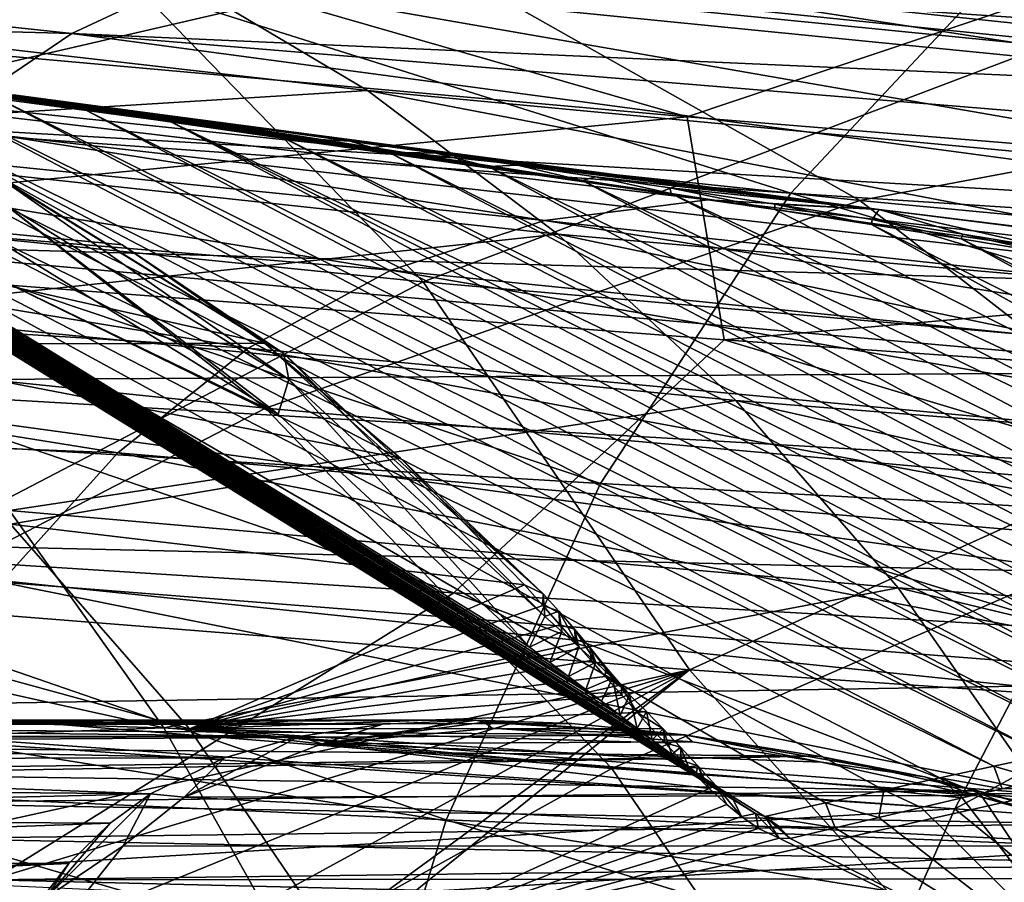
# Model space of a CAD drawing. Header units: metres. Extents: x -240 to 45, y -77 to 27.
# Tile 141 of 256: x -179.56 to -173.65, y 6.68 to 11.85. Entities that reach past the tile are written whole.
import ezdxf

# ---------------------------------------------------------------- set-up
doc = ezdxf.new("R2010")
doc.units = ezdxf.units.M
doc.layers.add('solid_MASSBILD_K_E_SW0001', color=7, linetype='CONTINUOUS')

msp = doc.modelspace()

# ---------------------------------------------------------------- linework, layer by layer
at = {"layer": 'solid_MASSBILD_K_E_SW0001'}
for points in [[(-173.334518, 11.718184, 317.857574), (-179.11467, 12.313848, 310.564026), (-175.487244, 13.317342, 318.707825)], [(-173.334518, 11.718184, 317.857574), (-175.487244, 13.317342, 318.707825), (-169.186066, 12.668597, 325.657135)], [(-182.495407, 10.820445, 302.278107), (-184.598846, 12.970222, 302.917328), (-179.11467, 12.313848, 310.564026)], [(-177.046005, 12.192554, 319.415344), (-183.153732, 12.914457, 311.873871), (-180.480545, 11.39474, 311.637634)], [(-181.471909, 12.870954, 334.285889), (-182.963943, 11.385706, 335.795715), (-174.934296, 10.808953, 342.546722)], [(-173.613724, 12.220235, 341.031921), (-181.471909, 12.870954, 334.285889), (-174.934296, 10.808953, 342.546722)], [(-175.554413, 11.266507, 337.373016), (-183.154617, 11.946395, 330.498627), (-180.718002, 12.75328, 329.666351)], [(-175.554413, 11.266507, 337.373016), (-180.718002, 12.75328, 329.666351), (-173.294083, 12.029493, 336.475372)], [(-172.172714, 11.490092, 326.162476), (-178.668961, 12.139281, 319.438446), (-179.901245, 12.695785, 320.270264)], [(-173.233444, 11.998241, 327.039642), (-172.172714, 11.490092, 326.162476), (-179.901245, 12.695785, 320.270264)], [(-179.242661, 11.76595, 332.703888), (-186.911255, 12.587276, 325.67041), (-187.888626, 12.004113, 326.533295)], [(-179.242661, 11.76595, 332.703888), (-178.348267, 12.186787, 331.770447), (-186.911255, 12.587276, 325.67041)], [(-168.805191, 11.732515, 337.573273), (-176.403946, 12.580768, 329.854187), (-177.39978, 12.459952, 330.816345)], [(-174.251251, 12.60194, 325.930908), (-177.046005, 12.192554, 319.415344), (-170.549271, 11.508296, 326.551941)], [(-167.571472, 11.80684, 336.132568), (-175.367889, 12.544703, 328.896362), (-176.403946, 12.580768, 329.854187)], [(-168.190704, 11.808095, 336.854248), (-167.571472, 11.80684, 336.132568), (-176.403946, 12.580768, 329.854187)], [(-168.805191, 11.732515, 337.573273), (-168.190704, 11.808095, 336.854248), (-176.403946, 12.580768, 329.854187)], [(-167.400162, 11.892952, 332.631683), (-174.251251, 12.60194, 325.930908), (-170.549271, 11.508296, 326.551941)], [(-166.951508, 11.728658, 335.412872), (-174.304825, 12.350169, 327.954559), (-175.367889, 12.544703, 328.896362)], [(-167.571472, 11.80684, 336.132568), (-166.951508, 11.728658, 335.412872), (-175.367889, 12.544703, 328.896362)], [(-169.411896, 11.581179, 338.285858), (-177.39978, 12.459952, 330.816345), (-178.348267, 12.186787, 331.770447)], [(-169.411896, 11.581179, 338.285858), (-168.805191, 11.732515, 337.573273), (-177.39978, 12.459952, 330.816345)], [(-165.729172, 11.345998, 334.001129), (-173.233444, 11.998241, 327.039642), (-174.304825, 12.350169, 327.954559)], [(-166.335815, 11.574634, 334.700684), (-165.729172, 11.345998, 334.001129), (-174.304825, 12.350169, 327.954559)], [(-166.951508, 11.728658, 335.412872), (-166.335815, 11.574634, 334.700684), (-174.304825, 12.350169, 327.954559)], [(-177.137299, 10.277326, 309.897278), (-182.495407, 10.820445, 302.278107), (-179.11467, 12.313848, 310.564026)], [(-177.137299, 10.277326, 309.897278), (-179.11467, 12.313848, 310.564026), (-173.334518, 11.718184, 317.857574)], [(-173.613724, 12.220235, 341.031921), (-174.934296, 10.808953, 342.546722), (-166.548141, 10.261608, 348.79129)], [(-177.046005, 12.192554, 319.415344), (-180.480545, 11.39474, 311.637634), (-174.520752, 10.765314, 319.095032)], [(-170.007614, 11.355168, 338.988007), (-178.348267, 12.186787, 331.770447), (-179.242661, 11.76595, 332.703888)], [(-170.007614, 11.355168, 338.988007), (-169.411896, 11.581179, 338.285858), (-178.348267, 12.186787, 331.770447)], [(-170.549271, 11.508296, 326.551941), (-177.046005, 12.192554, 319.415344), (-174.520752, 10.765314, 319.095032)], [(-178.668961, 12.139281, 319.438446), (-177.471649, 11.425578, 318.653442), (-183.074677, 12.070997, 312.110931)], [(-171.141235, 10.829142, 325.33371), (-177.471649, 11.425578, 318.653442), (-178.668961, 12.139281, 319.438446)], [(-172.172714, 11.490092, 326.162476), (-171.141235, 10.829142, 325.33371), (-178.668961, 12.139281, 319.438446)], [(-177.471649, 11.425578, 318.653442), (-181.826385, 11.154411, 311.363373), (-183.074677, 12.070997, 312.110931)], [(-180.076324, 11.202606, 333.604431), (-179.242661, 11.76595, 332.703888), (-187.888626, 12.004113, 326.533295)], [(-167.571838, 10.615628, 343.7724), (-175.554413, 11.266507, 337.373016), (-173.294083, 12.029493, 336.475372)], [(-183.144699, 10.528582, 333.361877), (-183.154617, 11.946395, 330.498627), (-175.554413, 11.266507, 337.373016)], [(-173.717133, 7.374604, 319.380249), (-182.021362, 11.677777, 323.261841), (-182.670715, 11.758415, 322.832916)], [(-174.039856, 7.304804, 318.852539), (-173.717133, 7.374604, 319.380249), (-182.670715, 11.758415, 322.832916)], [(-174.375931, 7.231397, 318.300903), (-174.039856, 7.304804, 318.852539), (-182.670715, 11.758415, 322.832916)], [(-174.726181, 7.153972, 317.723419), (-174.375931, 7.231397, 318.300903), (-182.670715, 11.758415, 322.832916)], [(-175.090317, 7.072667, 317.120667), (-174.726181, 7.153972, 317.723419), (-182.670715, 11.758415, 322.832916)], [(-175.146072, 7.091397, 317.091888), (-182.670715, 11.758415, 322.832916), (-182.665787, 11.7413, 322.700012)], [(-175.146072, 7.091397, 317.091888), (-175.090317, 7.072667, 317.120667), (-182.670715, 11.758415, 322.832916)], [(-171.151138, 10.684503, 340.342407), (-179.242661, 11.76595, 332.703888), (-180.076324, 11.202606, 333.604431)], [(-170.588638, 11.055766, 339.67511), (-170.007614, 11.355168, 338.988007), (-179.242661, 11.76595, 332.703888)], [(-171.151138, 10.684503, 340.342407), (-170.588638, 11.055766, 339.67511), (-179.242661, 11.76595, 332.703888)], [(-175.281845, 7.178395, 317.128052), (-182.665787, 11.7413, 322.700012), (-182.609818, 11.71353, 322.629242)], [(-175.281845, 7.178395, 317.128052), (-175.146072, 7.091397, 317.091888), (-182.665787, 11.7413, 322.700012)], [(-175.392548, 7.256757, 317.178284), (-182.609818, 11.71353, 322.629242), (-182.522034, 11.671355, 322.534668)], [(-175.392548, 7.256757, 317.178284), (-175.281845, 7.178395, 317.128052), (-182.609818, 11.71353, 322.629242)], [(-171.484863, 9.783489, 317.138611), (-177.137299, 10.277326, 309.897278), (-173.334518, 11.718184, 317.857574)], [(-175.431824, 10.769168, 330.541779), (-182.608795, 11.616302, 324.879517), (-181.386139, 11.633372, 323.92569)], [(-175.46344, 7.308392, 317.21521), (-182.522034, 11.671355, 322.534668), (-182.462372, 11.643004, 322.475739)], [(-175.46344, 7.308392, 317.21521), (-175.392548, 7.256757, 317.178284), (-182.522034, 11.671355, 322.534668)], [(-175.547287, 7.370348, 317.262238), (-182.462372, 11.643004, 322.475739), (-182.332291, 11.581356, 322.355408)], [(-175.547287, 7.370348, 317.262238), (-175.46344, 7.308392, 317.21521), (-182.462372, 11.643004, 322.475739)], [(-173.407196, 7.441089, 319.885468), (-181.397766, 11.599195, 323.670471), (-182.021362, 11.677777, 323.261841)], [(-173.717133, 7.374604, 319.380249), (-173.407196, 7.441089, 319.885468), (-182.021362, 11.677777, 323.261841)], [(-181.093689, 11.59606, 324.112122), (-175.431824, 10.769168, 330.541779), (-181.386139, 11.633372, 323.92569)], [(-176.410812, 10.645693, 331.494232), (-183.758636, 11.393133, 325.837769), (-182.608795, 11.616302, 324.879517)], [(-176.410812, 10.645693, 331.494232), (-182.608795, 11.616302, 324.879517), (-175.431824, 10.769168, 330.541779)], [(-175.646515, 7.444478, 317.321503), (-182.332291, 11.581356, 322.355408), (-182.267197, 11.550457, 322.298035)], [(-175.646515, 7.444478, 317.321503), (-175.547287, 7.370348, 317.262238), (-182.332291, 11.581356, 322.355408)], [(-173.109619, 7.504475, 320.369293), (-180.800476, 11.522685, 324.058289), (-181.397766, 11.599195, 323.670471)], [(-173.407196, 7.441089, 319.885468), (-173.109619, 7.504475, 320.369293), (-181.397766, 11.599195, 323.670471)], [(-181.093689, 11.59606, 324.112122), (-180.573517, 11.528949, 324.441498), (-175.431824, 10.769168, 330.541779)], [(-175.764038, 7.532956, 317.39566), (-182.267197, 11.550457, 322.298035), (-182.193237, 11.515257, 322.234497)], [(-175.764038, 7.532956, 317.39566), (-175.646515, 7.444478, 317.321503), (-182.267197, 11.550457, 322.298035)], [(-175.854248, 7.601151, 317.454956), (-182.193237, 11.515257, 322.234497), (-182.131271, 11.485663, 322.182373)], [(-175.854248, 7.601151, 317.454956), (-175.764038, 7.532956, 317.39566), (-182.193237, 11.515257, 322.234497)], [(-172.823883, 7.565014, 320.832916), (-180.228622, 11.448221, 324.426147), (-180.800476, 11.522685, 324.058289)], [(-173.109619, 7.504475, 320.369293), (-172.823883, 7.565014, 320.832916), (-180.800476, 11.522685, 324.058289)], [(-180.573517, 11.528949, 324.441498), (-180.07312, 11.463464, 324.75589), (-175.431824, 10.769168, 330.541779)], [(-170.549271, 11.508296, 326.551941), (-174.520752, 10.765314, 319.095032), (-168.163559, 10.163767, 326.134857)], [(-175.854248, 7.601151, 317.454956), (-182.131271, 11.485663, 322.182373), (-182.063156, 11.453017, 322.126038)], [(-175.955399, 7.677725, 317.523438), (-182.063156, 11.453017, 322.126038), (-181.988312, 11.416996, 322.065155)], [(-175.955399, 7.677725, 317.523438), (-175.854248, 7.601151, 317.454956), (-182.063156, 11.453017, 322.126038)], [(-180.07312, 11.463464, 324.75589), (-179.591995, 11.399624, 325.055786), (-175.431824, 10.769168, 330.541779)], [(-177.331757, 10.34732, 332.436737), (-184.82843, 10.969473, 326.779388), (-183.758636, 11.393133, 325.837769)], [(-177.331757, 10.34732, 332.436737), (-183.758636, 11.393133, 325.837769), (-176.410812, 10.645693, 331.494232)], [(-180.480545, 11.39474, 311.637634), (-183.601181, 10.08951, 303.837097), (-178.082123, 9.519959, 311.586609)], [(-176.068802, 7.763584, 317.602386), (-181.988312, 11.416996, 322.065155), (-181.906143, 11.377243, 321.999359)], [(-176.068802, 7.763584, 317.602386), (-175.955399, 7.677725, 317.523438), (-181.988312, 11.416996, 322.065155)], [(-177.471649, 11.425578, 318.653442), (-176.329483, 10.5645, 317.924652), (-181.826385, 11.154411, 311.363373)], [(-174.520752, 10.765314, 319.095032), (-180.480545, 11.39474, 311.637634), (-178.082123, 9.519959, 311.586609)], [(-172.549606, 7.622893, 321.277252), (-179.679749, 11.375744, 324.776337), (-180.228622, 11.448221, 324.426147)], [(-172.823883, 7.565014, 320.832916), (-172.549606, 7.622893, 321.277252), (-180.228622, 11.448221, 324.426147)], [(-179.154129, 11.305259, 325.108612), (-179.591995, 11.399624, 325.055786), (-179.679749, 11.375744, 324.776337)], [(-179.591995, 11.399624, 325.055786), (-179.129929, 11.337482, 325.3414), (-175.431824, 10.769168, 330.541779)], [(-179.154129, 11.305259, 325.108612), (-179.129929, 11.337482, 325.3414), (-179.591995, 11.399624, 325.055786)], [(-170.15686, 10.024515, 324.563599), (-176.329483, 10.5645, 317.924652), (-177.471649, 11.425578, 318.653442)], [(-171.141235, 10.829142, 325.33371), (-170.15686, 10.024515, 324.563599), (-177.471649, 11.425578, 318.653442)], [(-182.963943, 11.385706, 335.795715), (-184.251938, 9.553929, 337.09903), (-176.074051, 9.069145, 343.854065)], [(-174.934296, 10.808953, 342.546722), (-182.963943, 11.385706, 335.795715), (-176.074051, 9.069145, 343.854065)], [(-176.162888, 7.834711, 317.669342), (-181.906143, 11.377243, 321.999359), (-181.834671, 11.342486, 321.942871)], [(-176.162888, 7.834711, 317.669342), (-176.068802, 7.763584, 317.602386), (-181.906143, 11.377243, 321.999359)], [(-176.162888, 7.834711, 317.669342), (-181.834671, 11.342486, 321.942871), (-181.757675, 11.304859, 321.882721)], [(-172.286346, 7.67833, 321.703461), (-179.154129, 11.305259, 325.108612), (-179.679749, 11.375744, 324.776337)], [(-172.549606, 7.622893, 321.277252), (-172.286346, 7.67833, 321.703461), (-179.679749, 11.375744, 324.776337)], [(-178.649506, 11.236671, 325.424957), (-179.129929, 11.337482, 325.3414), (-179.154129, 11.305259, 325.108612)], [(-179.129929, 11.337482, 325.3414), (-178.68428, 11.276749, 325.614838), (-175.431824, 10.769168, 330.541779)], [(-178.649506, 11.236671, 325.424957), (-178.68428, 11.276749, 325.614838), (-179.129929, 11.337482, 325.3414)], [(-176.265518, 7.91213, 317.743713), (-181.757675, 11.304859, 321.882721), (-181.674789, 11.264118, 321.818695)], [(-176.265518, 7.91213, 317.743713), (-176.162888, 7.834711, 317.669342), (-181.757675, 11.304859, 321.882721)], [(-172.033752, 7.731488, 322.112274), (-178.649506, 11.236671, 325.424957), (-179.154129, 11.305259, 325.108612)], [(-172.286346, 7.67833, 321.703461), (-172.033752, 7.731488, 322.112274), (-179.154129, 11.305259, 325.108612)], [(-178.68428, 11.276749, 325.614838), (-174.4039, 10.711679, 329.595978), (-175.431824, 10.769168, 330.541779)], [(-178.68428, 11.276749, 325.614838), (-178.11702, 11.198268, 325.959442), (-174.4039, 10.711679, 329.595978)], [(-177.978241, 11.143837, 325.841217), (-178.11702, 11.198268, 325.959442), (-178.68428, 11.276749, 325.614838)], [(-177.978241, 11.143837, 325.841217), (-178.68428, 11.276749, 325.614838), (-178.649506, 11.236671, 325.424957)], [(-175.333633, 9.929771, 340.103119), (-183.144699, 10.528582, 333.361877), (-175.554413, 11.266507, 337.373016)], [(-176.377563, 7.99635, 317.826263), (-181.674789, 11.264118, 321.818695), (-181.585556, 11.219991, 321.750458)], [(-176.377563, 7.99635, 317.826263), (-176.265518, 7.91213, 317.743713), (-181.674789, 11.264118, 321.818695)], [(-176.377563, 7.99635, 317.826263), (-181.585556, 11.219991, 321.750458), (-181.489578, 11.172212, 321.677795)], [(-171.559052, 7.831676, 322.881409), (-177.978241, 11.143837, 325.841217), (-178.649506, 11.236671, 325.424957)], [(-171.791428, 7.782556, 322.504669), (-171.559052, 7.831676, 322.881409), (-178.649506, 11.236671, 325.424957)], [(-172.033752, 7.731488, 322.112274), (-171.791428, 7.782556, 322.504669), (-178.649506, 11.236671, 325.424957)], [(-175.333633, 9.929771, 340.103119), (-175.554413, 11.266507, 337.373016), (-167.571838, 10.615628, 343.7724)], [(-176.329483, 10.5645, 317.924652), (-180.667114, 10.095965, 310.675201), (-181.826385, 11.154411, 311.363373)], [(-178.005447, 9.484142, 319.052307), (-176.499924, 8.087912, 317.917816), (-181.489578, 11.172212, 321.677795)], [(-176.377563, 7.99635, 317.826263), (-181.489578, 11.172212, 321.677795), (-176.499924, 8.087912, 317.917816)], [(-179.687943, 10.525405, 320.32016), (-178.005447, 9.484142, 319.052307), (-181.489578, 11.172212, 321.677795)], [(-171.691498, 10.243806, 340.985352), (-180.076324, 11.202606, 333.604431), (-180.843781, 10.504987, 334.461029)], [(-171.691498, 10.243806, 340.985352), (-171.151138, 10.684503, 340.342407), (-180.076324, 11.202606, 333.604431)], [(-178.11702, 11.198268, 325.959442), (-177.576202, 11.12216, 326.284515), (-174.4039, 10.711679, 329.595978)], [(-177.978241, 11.143837, 325.841217), (-177.576202, 11.12216, 326.284515), (-178.11702, 11.198268, 325.959442)], [(-177.344635, 11.054543, 326.22937), (-177.576202, 11.12216, 326.284515), (-177.978241, 11.143837, 325.841217)], [(-171.336227, 7.879019, 323.243317), (-177.344635, 11.054543, 326.22937), (-177.978241, 11.143837, 325.841217)], [(-171.559052, 7.831676, 322.881409), (-171.336227, 7.879019, 323.243317), (-177.978241, 11.143837, 325.841217)], [(-177.576202, 11.12216, 326.284515), (-177.061951, 11.048555, 326.590118), (-174.4039, 10.711679, 329.595978)], [(-177.344635, 11.054543, 326.22937), (-177.061951, 11.048555, 326.590118), (-177.576202, 11.12216, 326.284515)], [(-176.747009, 10.968686, 326.59079), (-177.061951, 11.048555, 326.590118), (-177.344635, 11.054543, 326.22937)], [(-171.122726, 7.924686, 323.590973), (-176.747009, 10.968686, 326.59079), (-177.344635, 11.054543, 326.22937)], [(-171.336227, 7.879019, 323.243317), (-171.122726, 7.924686, 323.590973), (-177.344635, 11.054543, 326.22937)], [(-177.061951, 11.048555, 326.590118), (-176.571274, 10.977141, 326.878479), (-174.4039, 10.711679, 329.595978)], [(-176.747009, 10.968686, 326.59079), (-176.571274, 10.977141, 326.878479), (-177.061951, 11.048555, 326.590118)], [(-182.104187, 10.809279, 314.989227), (-178.940994, 10.500677, 319.158447), (-179.828766, 10.990991, 319.83371)], [(-177.972183, 9.848734, 318.726624), (-179.828766, 10.990991, 319.83371), (-178.940994, 10.500677, 319.158447)], [(-177.972183, 9.848734, 318.726624), (-179.70697, 10.920616, 320.040619), (-179.828766, 10.990991, 319.83371)], [(-176.183472, 10.886154, 326.927094), (-176.571274, 10.977141, 326.878479), (-176.747009, 10.968686, 326.59079)], [(-176.571274, 10.977141, 326.878479), (-176.104263, 10.908022, 327.149628), (-174.4039, 10.711679, 329.595978)], [(-176.183472, 10.886154, 326.927094), (-176.104263, 10.908022, 327.149628), (-176.571274, 10.977141, 326.878479)], [(-178.18634, 9.880477, 333.352539), (-185.808014, 10.351488, 327.686005), (-184.82843, 10.969473, 326.779388)], [(-178.18634, 9.880477, 333.352539), (-184.82843, 10.969473, 326.779388), (-177.331757, 10.34732, 332.436737)], [(-177.942078, 9.69326, 318.924255), (-179.655762, 10.751289, 320.217529), (-179.70697, 10.920616, 320.040619)], [(-177.972183, 9.848734, 318.726624), (-177.942078, 9.69326, 318.924255), (-179.70697, 10.920616, 320.040619)], [(-170.722626, 8.011467, 324.245941), (-176.183472, 10.886154, 326.927094), (-176.747009, 10.968686, 326.59079)], [(-171.122726, 7.924686, 323.590973), (-170.722626, 8.011467, 324.245941), (-176.747009, 10.968686, 326.59079)], [(-175.651459, 10.80677, 327.240356), (-176.104263, 10.908022, 327.149628), (-176.183472, 10.886154, 326.927094)], [(-170.357254, 8.092699, 324.849701), (-175.651459, 10.80677, 327.240356), (-176.183472, 10.886154, 326.927094)], [(-170.722626, 8.011467, 324.245941), (-170.357254, 8.092699, 324.849701), (-176.183472, 10.886154, 326.927094)], [(-176.104263, 10.908022, 327.149628), (-175.658798, 10.840982, 327.405243), (-174.4039, 10.711679, 329.595978)], [(-175.651459, 10.80677, 327.240356), (-175.658798, 10.840982, 327.405243), (-176.104263, 10.908022, 327.149628)], [(-177.137299, 10.277326, 309.897278), (-180.798294, 8.370304, 301.776917), (-182.495407, 10.820445, 302.278107)], [(-182.104187, 10.809279, 314.989227), (-178.088028, 9.910619, 318.510101), (-178.940994, 10.500677, 319.158447)], [(-182.104187, 10.809279, 314.989227), (-180.807648, 9.901499, 314.229492), (-178.088028, 9.910619, 318.510101)], [(-174.934296, 10.808953, 342.546722), (-176.074051, 9.069145, 343.854065), (-167.548737, 8.609735, 350.097565)], [(-175.658798, 10.840982, 327.405243), (-175.029984, 10.744338, 327.760376), (-174.4039, 10.711679, 329.595978)], [(-175.028763, 10.711823, 327.601227), (-175.029984, 10.744338, 327.760376), (-175.658798, 10.840982, 327.405243)], [(-175.028763, 10.711823, 327.601227), (-175.658798, 10.840982, 327.405243), (-175.651459, 10.80677, 327.240356)], [(-170.025253, 8.168957, 325.405334), (-175.028763, 10.711823, 327.601227), (-175.651459, 10.80677, 327.240356)], [(-170.357254, 8.092699, 324.849701), (-170.025253, 8.168957, 325.405334), (-175.651459, 10.80677, 327.240356)], [(-166.548141, 10.261608, 348.79129), (-174.934296, 10.808953, 342.546722), (-167.548737, 8.609735, 350.097565)], [(-179.655762, 10.751289, 320.217529), (-178.005447, 9.484142, 319.052307), (-179.687943, 10.525405, 320.32016)], [(-177.942078, 9.69326, 318.924255), (-178.005447, 9.484142, 319.052307), (-179.655762, 10.751289, 320.217529)], [(-174.520752, 10.765314, 319.095032), (-178.082123, 9.519959, 311.586609), (-172.244888, 8.999685, 318.951843)], [(-176.410812, 10.645693, 331.494232), (-175.431824, 10.769168, 330.541779), (-168.720642, 9.806076, 337.472504)], [(-175.431824, 10.769168, 330.541779), (-167.881973, 9.889345, 336.494049), (-168.720642, 9.806076, 337.472504)], [(-175.431824, 10.769168, 330.541779), (-174.4039, 10.711679, 329.595978), (-167.881973, 9.889345, 336.494049)], [(-175.029984, 10.744338, 327.760376), (-174.445435, 10.652167, 328.083954), (-174.4039, 10.711679, 329.595978)], [(-174.450058, 10.62141, 327.930389), (-174.445435, 10.652167, 328.083954), (-175.029984, 10.744338, 327.760376)], [(-174.450058, 10.62141, 327.930389), (-175.029984, 10.744338, 327.760376), (-175.028763, 10.711823, 327.601227)], [(-168.163559, 10.163767, 326.134857), (-174.520752, 10.765314, 319.095032), (-172.244888, 8.999685, 318.951843)], [(-170.025253, 8.168957, 325.405334), (-174.450058, 10.62141, 327.930389), (-175.028763, 10.711823, 327.601227)], [(-174.445435, 10.652167, 328.083954), (-173.902023, 10.564223, 328.378387), (-174.4039, 10.711679, 329.595978)], [(-174.4039, 10.711679, 329.595978), (-167.03685, 9.802261, 335.515625), (-167.881973, 9.889345, 336.494049)], [(-174.4039, 10.711679, 329.595978), (-173.34433, 10.471394, 328.673279), (-167.03685, 9.802261, 335.515625)], [(-173.902023, 10.564223, 328.378387), (-173.34433, 10.471394, 328.673279), (-174.4039, 10.711679, 329.595978)], [(-177.331757, 10.34732, 332.436737), (-176.410812, 10.645693, 331.494232), (-169.538803, 9.555783, 338.433929)], [(-176.410812, 10.645693, 331.494232), (-168.720642, 9.806076, 337.472504), (-169.538803, 9.555783, 338.433929)], [(-173.912201, 10.535284, 328.230286), (-174.445435, 10.652167, 328.083954), (-174.450058, 10.62141, 327.930389)], [(-173.912201, 10.535284, 328.230286), (-173.902023, 10.564223, 328.378387), (-174.445435, 10.652167, 328.083954)], [(-176.329483, 10.5645, 317.924652), (-175.262497, 9.566685, 317.261322), (-180.667114, 10.095965, 310.675201)], [(-169.23732, 9.086232, 323.862244), (-175.262497, 9.566685, 317.261322), (-176.329483, 10.5645, 317.924652)], [(-170.15686, 10.024515, 324.563599), (-169.23732, 9.086232, 323.862244), (-176.329483, 10.5645, 317.924652)], [(-167.164673, 9.358355, 346.359161), (-175.333633, 9.929771, 340.103119), (-167.571838, 10.615628, 343.7724)], [(-169.725159, 8.240764, 325.915802), (-173.912201, 10.535284, 328.230286), (-174.450058, 10.62141, 327.930389)], [(-170.025253, 8.168957, 325.405334), (-169.725159, 8.240764, 325.915802), (-174.450058, 10.62141, 327.930389)], [(-173.412384, 10.453205, 328.503174), (-173.902023, 10.564223, 328.378387), (-173.912201, 10.535284, 328.230286)], [(-173.412384, 10.453205, 328.503174), (-173.34433, 10.471394, 328.673279), (-173.902023, 10.564223, 328.378387)], [(-176.953964, 8.413092, 340.970428), (-184.910431, 8.92129, 334.192261), (-183.144699, 10.528582, 333.361877)], [(-176.953964, 8.413092, 340.970428), (-183.144699, 10.528582, 333.361877), (-175.333633, 9.929771, 340.103119)], [(-172.206421, 9.736951, 341.599854), (-180.843781, 10.504987, 334.461029), (-181.539993, 9.682533, 335.263092)], [(-172.206421, 9.736951, 341.599854), (-171.691498, 10.243806, 340.985352), (-180.843781, 10.504987, 334.461029)], [(-169.45546, 8.308593, 326.384003), (-173.412384, 10.453205, 328.503174), (-173.912201, 10.535284, 328.230286)], [(-169.725159, 8.240764, 325.915802), (-169.45546, 8.308593, 326.384003), (-173.912201, 10.535284, 328.230286)], [(-177.972183, 9.848734, 318.726624), (-178.940994, 10.500677, 319.158447), (-178.088028, 9.910619, 318.510101)], [(-178.966919, 9.253501, 334.225677), (-186.688721, 9.551477, 328.540802), (-185.808014, 10.351488, 327.686005)], [(-178.966919, 9.253501, 334.225677), (-185.808014, 10.351488, 327.686005), (-178.18634, 9.880477, 333.352539)], [(-178.18634, 9.880477, 333.352539), (-177.331757, 10.34732, 332.436737), (-170.325943, 9.142739, 339.36496)], [(-177.331757, 10.34732, 332.436737), (-169.538803, 9.555783, 338.433929), (-170.325943, 9.142739, 339.36496)], [(-177.137299, 10.277326, 309.897278), (-175.541473, 7.953106, 309.369568), (-180.798294, 8.370304, 301.776917)], [(-171.484863, 9.783489, 317.138611), (-175.541473, 7.953106, 309.369568), (-177.137299, 10.277326, 309.897278)], [(-175.262497, 9.566685, 317.261322), (-179.616333, 8.907501, 310.057312), (-180.667114, 10.095965, 310.675201)], [(-178.082123, 9.519959, 311.586609), (-183.601181, 10.08951, 303.837097), (-181.428818, 7.793285, 304.071625)], [(-168.645386, 7.928149, 347.259644), (-176.953964, 8.413092, 340.970428), (-175.333633, 9.929771, 340.103119)], [(-168.645386, 7.928149, 347.259644), (-175.333633, 9.929771, 340.103119), (-167.164673, 9.358355, 346.359161)], [(-180.807648, 9.901499, 314.229492), (-177.272263, 9.22036, 317.890472), (-178.088028, 9.910619, 318.510101)], [(-180.807648, 9.901499, 314.229492), (-179.609543, 8.825644, 313.540375), (-177.272263, 9.22036, 317.890472)], [(-178.966919, 9.253501, 334.225677), (-178.18634, 9.880477, 333.352539), (-171.06897, 8.572845, 340.249146)], [(-178.18634, 9.880477, 333.352539), (-170.325943, 9.142739, 339.36496), (-171.06897, 8.572845, 340.249146)], [(-176.418472, 8.408478, 317.550598), (-178.088028, 9.910619, 318.510101), (-177.272263, 9.22036, 317.890472)], [(-176.418472, 8.408478, 317.550598), (-177.972183, 9.848734, 318.726624), (-178.088028, 9.910619, 318.510101)], [(-176.407898, 8.272106, 317.766846), (-177.942078, 9.69326, 318.924255), (-177.972183, 9.848734, 318.726624)], [(-176.418472, 8.408478, 317.550598), (-176.407898, 8.272106, 317.766846), (-177.972183, 9.848734, 318.726624)], [(-171.484863, 9.783489, 317.138611), (-169.991928, 7.57299, 316.565216), (-175.541473, 7.953106, 309.369568)], [(-173.147339, 8.538603, 342.727386), (-181.539993, 9.682533, 335.263092), (-182.159943, 8.744697, 336.000153)], [(-172.692703, 9.167417, 342.181793), (-172.206421, 9.736951, 341.599854), (-181.539993, 9.682533, 335.263092)], [(-173.147339, 8.538603, 342.727386), (-172.692703, 9.167417, 342.181793), (-181.539993, 9.682533, 335.263092)], [(-177.942078, 9.69326, 318.924255), (-176.499924, 8.087912, 317.917816), (-178.005447, 9.484142, 319.052307)], [(-176.407898, 8.272106, 317.766846), (-176.499924, 8.087912, 317.917816), (-177.942078, 9.69326, 318.924255)], [(-175.262497, 9.566685, 317.261322), (-174.290359, 8.443259, 316.672485), (-179.616333, 8.907501, 310.057312)], [(-168.400009, 8.024842, 323.239471), (-174.290359, 8.443259, 316.672485), (-175.262497, 9.566685, 317.261322)], [(-169.23732, 9.086232, 323.862244), (-168.400009, 8.024842, 323.239471), (-175.262497, 9.566685, 317.261322)], [(-179.667267, 8.478557, 335.04184), (-186.688721, 9.551477, 328.540802), (-178.966919, 9.253501, 334.225677)], [(-184.251938, 9.553929, 337.09903), (-185.296661, 7.431373, 338.156219), (-176.998383, 7.053769, 344.914307)], [(-176.074051, 9.069145, 343.854065), (-184.251938, 9.553929, 337.09903), (-176.998383, 7.053769, 344.914307)], [(-178.082123, 9.519959, 311.586609), (-181.428818, 7.793285, 304.071625), (-176.005997, 7.360183, 311.746643)], [(-172.244888, 8.999685, 318.951843), (-178.082123, 9.519959, 311.586609), (-176.005997, 7.360183, 311.746643)], [(-179.667267, 8.478557, 335.04184), (-178.966919, 9.253501, 334.225677), (-171.755035, 7.857312, 341.07016)], [(-179.609543, 8.825644, 313.540375), (-176.529007, 8.460904, 317.326172), (-177.272263, 9.22036, 317.890472)], [(-178.966919, 9.253501, 334.225677), (-171.06897, 8.572845, 340.249146), (-171.755035, 7.857312, 341.07016)], [(-176.418472, 8.408478, 317.550598), (-177.272263, 9.22036, 317.890472), (-176.529007, 8.460904, 317.326172)], [(-183.773666, 9.033068, 307.290527), (-178.537903, 7.598088, 312.935486), (-179.609543, 8.825644, 313.540375)], [(-183.773666, 9.033068, 307.290527), (-182.717346, 7.732639, 306.678192), (-178.537903, 7.598088, 312.935486)], [(-176.074051, 9.069145, 343.854065), (-176.998383, 7.053769, 344.914307), (-168.360168, 6.696345, 351.156921)], [(-167.548737, 8.609735, 350.097565), (-176.074051, 9.069145, 343.854065), (-168.360168, 6.696345, 351.156921)], [(-172.244888, 8.999685, 318.951843), (-176.005997, 7.360183, 311.746643), (-170.261139, 6.961432, 319.015625)], [(-179.766525, 6.66357, 340.487732), (-184.910431, 8.92129, 334.192261), (-176.953964, 8.413092, 340.970428)], [(-179.616333, 8.907501, 310.057312), (-178.690674, 7.604485, 309.518341), (-184.024765, 8.783627, 302.95993)], [(-174.290359, 8.443259, 316.672485), (-178.690674, 7.604485, 309.518341), (-179.616333, 8.907501, 310.057312)], [(-179.609543, 8.825644, 313.540375), (-178.537903, 7.598088, 312.935486), (-176.529007, 8.460904, 317.326172)], [(-178.690674, 7.604485, 309.518341), (-183.171036, 7.440886, 302.442749), (-184.024765, 8.783627, 302.95993)], [(-173.567413, 7.854024, 343.23291), (-182.159943, 8.744697, 336.000153), (-182.699585, 7.702078, 336.662445)], [(-173.567413, 7.854024, 343.23291), (-173.147339, 8.538603, 342.727386), (-182.159943, 8.744697, 336.000153)], [(-180.281296, 7.568275, 335.786835), (-179.667267, 8.478557, 335.04184), (-172.373917, 7.007533, 341.81485)], [(-179.667267, 8.478557, 335.04184), (-171.755035, 7.857312, 341.07016), (-172.373917, 7.007533, 341.81485)], [(-174.290359, 8.443259, 316.672485), (-173.430023, 7.209347, 316.164581), (-178.690674, 7.604485, 309.518341)], [(-178.537903, 7.598088, 312.935486), (-176.419937, 8.338124, 317.245544), (-176.529007, 8.460904, 317.326172)], [(-176.418472, 8.408478, 317.550598), (-176.529007, 8.460904, 317.326172), (-176.419937, 8.338124, 317.245544)], [(-167.659729, 6.855239, 322.702332), (-173.430023, 7.209347, 316.164581), (-174.290359, 8.443259, 316.672485)], [(-168.400009, 8.024842, 323.239471), (-167.659729, 6.855239, 322.702332), (-174.290359, 8.443259, 316.672485)], [(-171.354919, 6.27744, 346.930603), (-179.766525, 6.66357, 340.487732), (-176.953964, 8.413092, 340.970428)], [(-171.354919, 6.27744, 346.930603), (-176.953964, 8.413092, 340.970428), (-168.645386, 7.928149, 347.259644)], [(-176.323883, 8.304162, 317.446136), (-176.418472, 8.408478, 317.550598), (-176.419937, 8.338124, 317.245544)], [(-176.323883, 8.304162, 317.446136), (-176.407898, 8.272106, 317.766846), (-176.418472, 8.408478, 317.550598)], [(-180.798294, 8.370304, 301.776917), (-175.541473, 7.953106, 309.369568), (-180.131729, 6.941792, 301.458923)], [(-178.537903, 7.598088, 312.935486), (-176.31749, 8.22177, 317.173798), (-176.419937, 8.338124, 317.245544)], [(-176.323883, 8.304162, 317.446136), (-176.419937, 8.338124, 317.245544), (-176.31749, 8.22177, 317.173798)], [(-176.305695, 8.182384, 317.671112), (-176.499924, 8.087912, 317.917816), (-176.407898, 8.272106, 317.766846)], [(-176.305695, 8.182384, 317.671112), (-176.407898, 8.272106, 317.766846), (-176.323883, 8.304162, 317.446136)], [(-176.229919, 8.196418, 317.343475), (-176.323883, 8.304162, 317.446136), (-176.31749, 8.22177, 317.173798)], [(-176.203964, 8.090837, 317.576569), (-176.323883, 8.304162, 317.446136), (-176.229919, 8.196418, 317.343475)], [(-176.203964, 8.090837, 317.576569), (-176.305695, 8.182384, 317.671112), (-176.323883, 8.304162, 317.446136)], [(-178.537903, 7.598088, 312.935486), (-176.221466, 8.112257, 317.110748), (-176.31749, 8.22177, 317.173798)], [(-176.229919, 8.196418, 317.343475), (-176.31749, 8.22177, 317.173798), (-176.221466, 8.112257, 317.110748)], [(-176.305695, 8.182384, 317.671112), (-176.377563, 7.99635, 317.826263), (-176.499924, 8.087912, 317.917816)], [(-176.203964, 8.090837, 317.576569), (-176.377563, 7.99635, 317.826263), (-176.305695, 8.182384, 317.671112)], [(-176.136383, 8.08487, 317.243103), (-176.229919, 8.196418, 317.343475), (-176.221466, 8.112257, 317.110748)], [(-176.102646, 7.997277, 317.483459), (-176.229919, 8.196418, 317.343475), (-176.136383, 8.08487, 317.243103)], [(-176.102646, 7.997277, 317.483459), (-176.203964, 8.090837, 317.576569), (-176.229919, 8.196418, 317.343475)], [(-178.537903, 7.598088, 312.935486), (-176.131119, 8.009025, 317.05542), (-176.221466, 8.112257, 317.110748)], [(-176.203964, 8.090837, 317.576569), (-176.265518, 7.91213, 317.743713), (-176.377563, 7.99635, 317.826263)], [(-176.102646, 7.997277, 317.483459), (-176.265518, 7.91213, 317.743713), (-176.203964, 8.090837, 317.576569)], [(-176.136383, 8.08487, 317.243103), (-176.221466, 8.112257, 317.110748), (-176.131119, 8.009025, 317.05542)], [(-176.042984, 7.969064, 317.145538), (-176.136383, 8.08487, 317.243103), (-176.131119, 8.009025, 317.05542)], [(-176.001587, 7.901482, 317.39212), (-176.136383, 8.08487, 317.243103), (-176.042984, 7.969064, 317.145538)], [(-176.001587, 7.901482, 317.39212), (-176.102646, 7.997277, 317.483459), (-176.136383, 8.08487, 317.243103)], [(-178.537903, 7.598088, 312.935486), (-176.046143, 7.912095, 317.007324), (-176.131119, 8.009025, 317.05542)], [(-176.102646, 7.997277, 317.483459), (-176.162888, 7.834711, 317.669342), (-176.265518, 7.91213, 317.743713)], [(-176.001587, 7.901482, 317.39212), (-176.162888, 7.834711, 317.669342), (-176.102646, 7.997277, 317.483459)], [(-176.042984, 7.969064, 317.145538), (-176.131119, 8.009025, 317.05542), (-176.046143, 7.912095, 317.007324)], [(-175.94931, 7.848427, 317.051483), (-176.042984, 7.969064, 317.145538), (-176.046143, 7.912095, 317.007324)], [(-175.900635, 7.803177, 317.302917), (-176.042984, 7.969064, 317.145538), (-175.94931, 7.848427, 317.051483)], [(-175.900635, 7.803177, 317.302917), (-176.001587, 7.901482, 317.39212), (-176.042984, 7.969064, 317.145538)], [(-175.541473, 7.953106, 309.369568), (-179.729156, 6.693268, 301.889252), (-180.131729, 6.941792, 301.458923)], [(-175.541473, 7.953106, 309.369568), (-179.328445, 6.410311, 302.294342), (-179.729156, 6.693268, 301.889252)], [(-175.541473, 7.953106, 309.369568), (-178.934433, 6.095159, 302.672424), (-179.328445, 6.410311, 302.294342)], [(-175.541473, 7.953106, 309.369568), (-178.551758, 5.750343, 303.022308), (-178.934433, 6.095159, 302.672424)], [(-175.541473, 7.953106, 309.369568), (-178.424133, 5.625946, 303.135498), (-178.551758, 5.750343, 303.022308)], [(-178.537903, 7.598088, 312.935486), (-175.946793, 7.799383, 316.956421), (-176.046143, 7.912095, 317.007324)], [(-175.541473, 7.953106, 309.369568), (-173.215805, 5.352287, 310.571564), (-178.424133, 5.625946, 303.135498)], [(-175.94931, 7.848427, 317.051483), (-176.046143, 7.912095, 317.007324), (-175.946793, 7.799383, 316.956421)], [(-175.541473, 7.953106, 309.369568), (-169.991928, 7.57299, 316.565216), (-173.215805, 5.352287, 310.571564)], [(-173.950409, 7.117974, 343.695129), (-173.567413, 7.854024, 343.23291), (-182.699585, 7.702078, 336.662445)], [(-176.001587, 7.901482, 317.39212), (-176.068802, 7.763584, 317.602386), (-176.162888, 7.834711, 317.669342)], [(-176.001587, 7.901482, 317.39212), (-175.955399, 7.677725, 317.523438), (-176.068802, 7.763584, 317.602386)], [(-175.900635, 7.803177, 317.302917), (-175.955399, 7.677725, 317.523438), (-176.001587, 7.901482, 317.39212)], [(-172.792694, 7.741597, 343.896423), (-173.567413, 7.854024, 343.23291), (-173.950409, 7.117974, 343.695129)], [(-176.005997, 7.360183, 311.746643), (-181.428818, 7.793285, 304.071625), (-179.742538, 5.28759, 304.400818)], [(-178.537903, 7.598088, 312.935486), (-175.854477, 7.695638, 316.914703), (-175.946793, 7.799383, 316.956421)], [(-175.900635, 7.803177, 317.302917), (-175.854248, 7.601151, 317.454956), (-175.955399, 7.677725, 317.523438)], [(-175.854477, 7.695638, 316.914703), (-175.94931, 7.848427, 317.051483), (-175.946793, 7.799383, 316.956421)], [(-175.79953, 7.70202, 317.216431), (-175.94931, 7.848427, 317.051483), (-175.854477, 7.695638, 316.914703)], [(-175.79953, 7.70202, 317.216431), (-175.900635, 7.803177, 317.302917), (-175.94931, 7.848427, 317.051483)], [(-175.79953, 7.70202, 317.216431), (-175.854248, 7.601151, 317.454956), (-175.900635, 7.803177, 317.302917)], [(-182.717346, 7.732639, 306.678192), (-177.616806, 6.240396, 312.425323), (-178.537903, 7.598088, 312.935486)], [(-182.717346, 7.732639, 306.678192), (-181.82045, 6.311247, 306.157318), (-177.616806, 6.240396, 312.425323)], [(-173.35022, 6.629137, 344.554108), (-172.792694, 7.741597, 343.896423), (-173.950409, 7.117974, 343.695129)], [(-173.950409, 7.117974, 343.695129), (-182.699585, 7.702078, 336.662445), (-183.156906, 6.567635, 337.241791)], [(-178.537903, 7.598088, 312.935486), (-175.768646, 7.600533, 316.881287), (-175.854477, 7.695638, 316.914703)], [(-175.697922, 7.597562, 317.133423), (-175.79953, 7.70202, 317.216431), (-175.854477, 7.695638, 316.914703)], [(-175.697922, 7.597562, 317.133423), (-175.854477, 7.695638, 316.914703), (-175.768646, 7.600533, 316.881287)], [(-175.79953, 7.70202, 317.216431), (-175.764038, 7.532956, 317.39566), (-175.854248, 7.601151, 317.454956)], [(-175.697922, 7.597562, 317.133423), (-175.764038, 7.532956, 317.39566), (-175.79953, 7.70202, 317.216431)], [(-176.822067, 7.65, 295.058167), (-180.255722, 7.65, 297.121307), (-184.181213, 7.615648, 300.473877)], [(-176.246933, 7.629736, 295.476288), (-176.822067, 7.65, 295.058167), (-184.181213, 7.615648, 300.473877)], [(-175.570831, 7.56281, 295.887054), (-176.246933, 7.629736, 295.476288), (-184.181213, 7.615648, 300.473877)], [(-175.570831, 7.56281, 295.887054), (-184.181213, 7.615648, 300.473877), (-183.676285, 7.510027, 301.175934)], [(-184.070953, 7.553852, 297.754272), (-183.894806, 7.621671, 298.405121), (-177.881989, 7.552738, 294.026062)], [(-183.894806, 7.621671, 298.405121), (-183.689392, 7.65, 299.184448), (-177.379562, 7.626307, 294.567413)], [(-183.894806, 7.621671, 298.405121), (-177.379562, 7.626307, 294.567413), (-177.881989, 7.552738, 294.026062)], [(-177.379562, 7.626307, 294.567413), (-183.689392, 7.65, 299.184448), (-180.255722, 7.65, 297.121307)], [(-177.379562, 7.626307, 294.567413), (-180.255722, 7.65, 297.121307), (-176.822067, 7.65, 295.058167)], [(-177.745377, 7.508568, 293.946991), (-177.881989, 7.552738, 294.026062), (-177.379562, 7.626307, 294.567413)], [(-177.745377, 7.508568, 293.946991), (-177.379562, 7.626307, 294.567413), (-176.822067, 7.65, 295.058167)], [(-176.770615, 7.638131, 294.99231), (-177.745377, 7.508568, 293.946991), (-176.822067, 7.65, 295.058167)], [(-176.770615, 7.638131, 294.99231), (-176.723251, 7.603448, 294.931671), (-177.745377, 7.508568, 293.946991)], [(-176.822067, 7.65, 295.058167), (-176.246933, 7.629736, 295.476288), (-175.570831, 7.56281, 295.887054)], [(-176.770615, 7.638131, 294.99231), (-176.822067, 7.65, 295.058167), (-175.570831, 7.56281, 295.887054)], [(-176.770615, 7.638131, 294.99231), (-175.570831, 7.56281, 295.887054), (-176.723251, 7.603448, 294.931671)], [(-184.099167, 7.539619, 297.653503), (-184.070953, 7.553852, 297.754272), (-177.881989, 7.552738, 294.026062)], [(-174.767792, 7.435489, 296.292816), (-175.570831, 7.56281, 295.887054), (-183.676285, 7.510027, 301.175934)], [(-178.690674, 7.604485, 309.518341), (-177.905289, 6.204327, 309.065735), (-183.171036, 7.440886, 302.442749)], [(-180.803955, 6.536431, 336.447327), (-180.281296, 7.568275, 335.786835), (-172.744034, 6.372515, 342.262238)], [(-180.281296, 7.568275, 335.786835), (-172.373917, 7.007533, 341.81485), (-172.744034, 6.372515, 342.262238)], [(-173.430023, 7.209347, 316.164581), (-177.905289, 6.204327, 309.065735), (-178.690674, 7.604485, 309.518341)], [(-178.537903, 7.598088, 312.935486), (-175.688858, 7.513721, 316.855377), (-175.768646, 7.600533, 316.881287)], [(-178.537903, 7.598088, 312.935486), (-175.591171, 7.410149, 316.830994), (-175.688858, 7.513721, 316.855377)], [(-178.537903, 7.598088, 312.935486), (-175.502731, 7.31974, 316.816772), (-175.591171, 7.410149, 316.830994)], [(-178.537903, 7.598088, 312.935486), (-175.422852, 7.241625, 316.811157), (-175.502731, 7.31974, 316.816772)], [(-178.537903, 7.598088, 312.935486), (-177.616806, 6.240396, 312.425323), (-175.422852, 7.241625, 316.811157)], [(-175.522049, 7.520151, 295.70636), (-177.745377, 7.508568, 293.946991), (-176.723251, 7.603448, 294.931671)], [(-175.570831, 7.56281, 295.887054), (-175.522049, 7.520151, 295.70636), (-176.723251, 7.603448, 294.931671)], [(-175.697922, 7.597562, 317.133423), (-175.768646, 7.600533, 316.881287), (-175.688858, 7.513721, 316.855377)], [(-175.697922, 7.597562, 317.133423), (-175.646515, 7.444478, 317.321503), (-175.764038, 7.532956, 317.39566)], [(-175.595215, 7.489203, 317.055054), (-175.697922, 7.597562, 317.133423), (-175.688858, 7.513721, 316.855377)], [(-175.595215, 7.489203, 317.055054), (-175.646515, 7.444478, 317.321503), (-175.697922, 7.597562, 317.133423)], [(-174.131805, 7.311307, 296.479858), (-175.570831, 7.56281, 295.887054), (-174.767792, 7.435489, 296.292816)], [(-175.570831, 7.56281, 295.887054), (-174.750427, 7.398785, 296.080994), (-175.522049, 7.520151, 295.70636)], [(-174.131805, 7.311307, 296.479858), (-174.750427, 7.398785, 296.080994), (-175.570831, 7.56281, 295.887054)], [(-184.302002, 7.414317, 296.9664), (-184.099167, 7.539619, 297.653503), (-178.3284, 7.425188, 293.436523)], [(-184.099167, 7.539619, 297.653503), (-177.881989, 7.552738, 294.026062), (-178.3284, 7.425188, 293.436523)], [(-174.767792, 7.435489, 296.292816), (-183.676285, 7.510027, 301.175934), (-183.118378, 7.329028, 301.85083)], [(-178.569534, 7.188913, 292.728546), (-178.3284, 7.425188, 293.436523), (-177.881989, 7.552738, 294.026062)], [(-178.569534, 7.188913, 292.728546), (-177.881989, 7.552738, 294.026062), (-177.745377, 7.508568, 293.946991)], [(-173.826721, 7.198488, 296.450195), (-178.569534, 7.188913, 292.728546), (-177.745377, 7.508568, 293.946991)], [(-175.522049, 7.520151, 295.70636), (-174.750427, 7.398785, 296.080994), (-177.745377, 7.508568, 293.946991)], [(-174.750427, 7.398785, 296.080994), (-173.826721, 7.198488, 296.450195), (-177.745377, 7.508568, 293.946991)], [(-175.595215, 7.489203, 317.055054), (-175.688858, 7.513721, 316.855377), (-175.591171, 7.410149, 316.830994)], [(-177.905289, 6.204327, 309.065735), (-182.69278, 7.224496, 302.949005), (-183.171036, 7.440886, 302.442749)], [(-175.595215, 7.489203, 317.055054), (-175.547287, 7.370348, 317.262238), (-175.646515, 7.444478, 317.321503)], [(-175.490326, 7.376103, 316.983154), (-175.595215, 7.489203, 317.055054), (-175.591171, 7.410149, 316.830994)], [(-175.490326, 7.376103, 316.983154), (-175.547287, 7.370348, 317.262238), (-175.595215, 7.489203, 317.055054)], [(-173.717133, 7.374604, 319.380249), (-173.436234, 7.292646, 319.546722), (-173.407196, 7.441089, 319.885468)], [(-185.296661, 7.431373, 338.156219), (-186.066376, 5.082666, 338.935089), (-177.679306, 4.824141, 345.695313)], [(-176.998383, 7.053769, 344.914307), (-185.296661, 7.431373, 338.156219), (-177.679306, 4.824141, 345.695313)], [(-184.302002, 7.414317, 296.9664), (-178.772125, 7.20785, 292.712006), (-184.501617, 7.26163, 296.369568)], [(-184.302002, 7.414317, 296.9664), (-178.3284, 7.425188, 293.436523), (-178.772125, 7.20785, 292.712006)], [(-174.767792, 7.435489, 296.292816), (-183.118378, 7.329028, 301.85083), (-180.92276, 7.328669, 300.533234)], [(-173.812485, 7.226438, 296.695099), (-174.767792, 7.435489, 296.292816), (-180.92276, 7.328669, 300.533234)], [(-178.569534, 7.188913, 292.728546), (-178.772125, 7.20785, 292.712006), (-178.3284, 7.425188, 293.436523)], [(-175.490326, 7.376103, 316.983154), (-175.591171, 7.410149, 316.830994), (-175.502731, 7.31974, 316.816772)], [(-174.131805, 7.311307, 296.479858), (-174.767792, 7.435489, 296.292816), (-173.812485, 7.226438, 296.695099)], [(-174.131805, 7.311307, 296.479858), (-173.826721, 7.198488, 296.450195), (-174.750427, 7.398785, 296.080994)], [(-173.812485, 7.226438, 296.695099), (-180.92276, 7.328669, 300.533234), (-180.531036, 7.153953, 301.006042)], [(-176.005997, 7.360183, 311.746643), (-179.742538, 5.28759, 304.400818), (-174.390961, 4.997524, 311.997681)], [(-170.261139, 6.961432, 319.015625), (-176.005997, 7.360183, 311.746643), (-174.390961, 4.997524, 311.997681)], [(-175.490326, 7.376103, 316.983154), (-175.46344, 7.308392, 317.21521), (-175.547287, 7.370348, 317.262238)], [(-175.490326, 7.376103, 316.983154), (-175.502731, 7.31974, 316.816772), (-175.422852, 7.241625, 316.811157)], [(-175.381256, 7.257097, 316.921204), (-175.490326, 7.376103, 316.983154), (-175.422852, 7.241625, 316.811157)], [(-175.381256, 7.257097, 316.921204), (-175.46344, 7.308392, 317.21521), (-175.490326, 7.376103, 316.983154)], [(-174.039856, 7.304804, 318.852539), (-173.667557, 7.239321, 319.16394), (-173.717133, 7.374604, 319.380249)], [(-173.717133, 7.374604, 319.380249), (-173.667557, 7.239321, 319.16394), (-173.436234, 7.292646, 319.546722)], [(-178.772125, 7.20785, 292.712006), (-184.706818, 7.064229, 295.766327), (-184.501617, 7.26163, 296.369568)], [(-175.381256, 7.257097, 316.921204), (-175.392548, 7.256757, 317.178284), (-175.46344, 7.308392, 317.21521)], [(-174.375931, 7.231397, 318.300903), (-173.905975, 7.183988, 318.768494), (-174.039856, 7.304804, 318.852539)], [(-174.131805, 7.311307, 296.479858), (-173.812485, 7.226438, 296.695099), (-173.091446, 7.029757, 296.958069)], [(-172.726349, 6.934476, 296.951752), (-174.131805, 7.311307, 296.479858), (-173.091446, 7.029757, 296.958069)], [(-172.726349, 6.934476, 296.951752), (-173.826721, 7.198488, 296.450195), (-174.131805, 7.311307, 296.479858)], [(-174.039856, 7.304804, 318.852539), (-173.905975, 7.183988, 318.768494), (-173.799393, 7.208764, 318.945374)], [(-174.039856, 7.304804, 318.852539), (-173.799393, 7.208764, 318.945374), (-173.667557, 7.239321, 319.16394)], [(-173.436234, 7.292646, 319.546722), (-173.667557, 7.239321, 319.16394), (-168.898911, 7.243107, 325.165588)], [(-178.772125, 7.20785, 292.712006), (-179.012863, 7.032837, 292.242889), (-184.706818, 7.064229, 295.766327)], [(-177.905289, 6.204327, 309.065735), (-182.019501, 6.858617, 303.592651), (-182.69278, 7.224496, 302.949005)], [(-173.091446, 7.029757, 296.958069), (-173.812485, 7.226438, 296.695099), (-180.531036, 7.153953, 301.006042)], [(-179.394424, 6.588326, 291.271667), (-179.012863, 7.032837, 292.242889), (-178.772125, 7.20785, 292.712006)], [(-179.394424, 6.588326, 291.271667), (-178.772125, 7.20785, 292.712006), (-178.935974, 6.896355, 291.97525)], [(-178.935974, 6.896355, 291.97525), (-178.772125, 7.20785, 292.712006), (-178.569534, 7.188913, 292.728546)], [(-173.430023, 7.209347, 316.164581), (-172.697113, 5.882023, 315.74292), (-177.905289, 6.204327, 309.065735)], [(-177.616806, 6.240396, 312.425323), (-175.317871, 7.145603, 316.815887), (-175.422852, 7.241625, 316.811157)], [(-175.381256, 7.257097, 316.921204), (-175.422852, 7.241625, 316.811157), (-175.317871, 7.145603, 316.815887)], [(-175.381256, 7.257097, 316.921204), (-175.281845, 7.178395, 317.128052), (-175.392548, 7.256757, 317.178284)], [(-175.229263, 7.072351, 316.832794), (-175.381256, 7.257097, 316.921204), (-175.317871, 7.145603, 316.815887)], [(-175.229263, 7.072351, 316.832794), (-175.281845, 7.178395, 317.128052), (-175.381256, 7.257097, 316.921204)], [(-174.726181, 7.153972, 317.723419), (-174.406418, 7.066829, 317.935455), (-174.375931, 7.231397, 318.300903)], [(-174.375931, 7.231397, 318.300903), (-174.406418, 7.066829, 317.935455), (-174.152252, 7.126526, 318.3591)], [(-174.375931, 7.231397, 318.300903), (-174.152252, 7.126526, 318.3591), (-173.905975, 7.183988, 318.768494)], [(-172.93486, 5.926324, 318.454895), (-173.799393, 7.208764, 318.945374), (-173.905975, 7.183988, 318.768494)], [(-168.898911, 7.243107, 325.165588), (-173.799393, 7.208764, 318.945374), (-168.182709, 6.209759, 324.650482)], [(-173.667557, 7.239321, 319.16394), (-173.799393, 7.208764, 318.945374), (-168.898911, 7.243107, 325.165588)], [(-168.182709, 6.209759, 324.650482), (-173.799393, 7.208764, 318.945374), (-172.93486, 5.926324, 318.454895)], [(-173.091446, 7.029757, 296.958069), (-180.531036, 7.153953, 301.006042), (-180.131729, 6.941792, 301.458923)], [(-172.751923, 6.895876, 296.80603), (-178.935974, 6.896355, 291.97525), (-178.569534, 7.188913, 292.728546)], [(-173.826721, 7.198488, 296.450195), (-172.751923, 6.895876, 296.80603), (-178.569534, 7.188913, 292.728546)], [(-177.616806, 6.240396, 312.425323), (-175.229263, 7.072351, 316.832794), (-175.317871, 7.145603, 316.815887)], [(-175.229263, 7.072351, 316.832794), (-175.146072, 7.091397, 317.091888), (-175.281845, 7.178395, 317.128052)], [(-175.090317, 7.072667, 317.120667), (-174.668076, 7.004805, 317.497864), (-174.726181, 7.153972, 317.723419)], [(-174.726181, 7.153972, 317.723419), (-174.668076, 7.004805, 317.497864), (-174.406418, 7.066829, 317.935455)], [(-172.93486, 5.926324, 318.454895), (-173.905975, 7.183988, 318.768494), (-174.152252, 7.126526, 318.3591)], [(-172.726349, 6.934476, 296.951752), (-172.751923, 6.895876, 296.80603), (-173.826721, 7.198488, 296.450195)], [(-174.29422, 6.335328, 344.111176), (-173.950409, 7.117974, 343.695129), (-183.156906, 6.567635, 337.241791)], [(-175.229263, 7.072351, 316.832794), (-175.127838, 7.000874, 316.871002), (-175.146072, 7.091397, 317.091888)], [(-175.146072, 7.091397, 317.091888), (-175.127838, 7.000874, 316.871002), (-175.003784, 6.943409, 316.960236)], [(-175.146072, 7.091397, 317.091888), (-175.003784, 6.943409, 316.960236), (-175.090317, 7.072667, 317.120667)], [(-172.93486, 5.926324, 318.454895), (-174.152252, 7.126526, 318.3591), (-174.406418, 7.066829, 317.935455)], [(-173.35022, 6.629137, 344.554108), (-173.950409, 7.117974, 343.695129), (-174.29422, 6.335328, 344.111176)], [(-179.012863, 7.032837, 292.242889), (-184.889969, 6.823373, 295.158447), (-184.706818, 7.064229, 295.766327)], [(-179.012863, 7.032837, 292.242889), (-179.260452, 6.791986, 291.691864), (-184.889969, 6.823373, 295.158447)], [(-172.329071, 6.785213, 297.207825), (-173.091446, 7.029757, 296.958069), (-180.131729, 6.941792, 301.458923)], [(-179.394424, 6.588326, 291.271667), (-179.260452, 6.791986, 291.691864), (-179.012863, 7.032837, 292.242889)], [(-176.998383, 7.053769, 344.914307), (-177.679306, 4.824141, 345.695313), (-168.957932, 4.579642, 351.937256)], [(-177.616806, 6.240396, 312.425323), (-175.127838, 7.000874, 316.871002), (-175.229263, 7.072351, 316.832794)], [(-168.360168, 6.696345, 351.156921), (-176.998383, 7.053769, 344.914307), (-168.957932, 4.579642, 351.937256)], [(-175.090317, 7.072667, 317.120667), (-175.003784, 6.943409, 316.960236), (-174.937103, 6.940353, 317.046326)], [(-175.008026, 7.015703, 317.078827), (-175.090317, 7.072667, 317.120667), (-174.937103, 6.940353, 317.046326)], [(-175.008026, 7.015703, 317.078827), (-174.668076, 7.004805, 317.497864), (-175.090317, 7.072667, 317.120667)], [(-172.93486, 5.926324, 318.454895), (-174.406418, 7.066829, 317.935455), (-174.668076, 7.004805, 317.497864)], [(-177.616806, 6.240396, 312.425323), (-175.003784, 6.943409, 316.960236), (-175.127838, 7.000874, 316.871002)], [(-175.008026, 7.015703, 317.078827), (-174.937103, 6.940353, 317.046326), (-174.668076, 7.004805, 317.497864)], [(-172.93486, 5.926324, 318.454895), (-174.668076, 7.004805, 317.497864), (-174.937103, 6.940353, 317.046326)], [(-172.329071, 6.785213, 297.207825), (-180.131729, 6.941792, 301.458923), (-179.729156, 6.693268, 301.889252)], [(-177.616806, 6.240396, 312.425323), (-172.93486, 5.926324, 318.454895), (-175.003784, 6.943409, 316.960236)], [(-172.93486, 5.926324, 318.454895), (-174.937103, 6.940353, 317.046326), (-175.003784, 6.943409, 316.960236)], [(-170.261139, 6.961432, 319.015625), (-174.390961, 4.997524, 311.997681), (-168.708405, 4.728358, 319.18219)], [(-177.905289, 6.204327, 309.065735), (-181.336884, 6.413945, 304.178314), (-182.019501, 6.858617, 303.592651)], [(-179.394424, 6.588326, 291.271667), (-178.935974, 6.896355, 291.97525), (-179.258881, 6.489415, 291.147827)], [(-172.751923, 6.895876, 296.80603), (-179.258881, 6.489415, 291.147827), (-178.935974, 6.896355, 291.97525)], [(-172.751923, 6.895876, 296.80603), (-171.60144, 6.486996, 297.127258), (-179.258881, 6.489415, 291.147827)], [(-179.260452, 6.791986, 291.691864), (-185.05011, 6.540322, 294.555664), (-184.889969, 6.823373, 295.158447)], [(-179.260452, 6.791986, 291.691864), (-179.485336, 6.498977, 291.119568), (-185.05011, 6.540322, 294.555664)], [(-179.394424, 6.588326, 291.271667), (-179.485336, 6.498977, 291.119568), (-179.260452, 6.791986, 291.691864)], [(-172.093384, 6.701612, 297.280457), (-172.329071, 6.785213, 297.207825), (-179.729156, 6.693268, 301.889252)], [(-171.55574, 6.496262, 297.43869), (-172.093384, 6.701612, 297.280457), (-179.729156, 6.693268, 301.889252)], [(-171.55574, 6.496262, 297.43869), (-179.729156, 6.693268, 301.889252), (-179.328445, 6.410311, 302.294342)]]:
    msp.add_3dface(points, dxfattribs=at)

doc.saveas('drawing.dxf')
